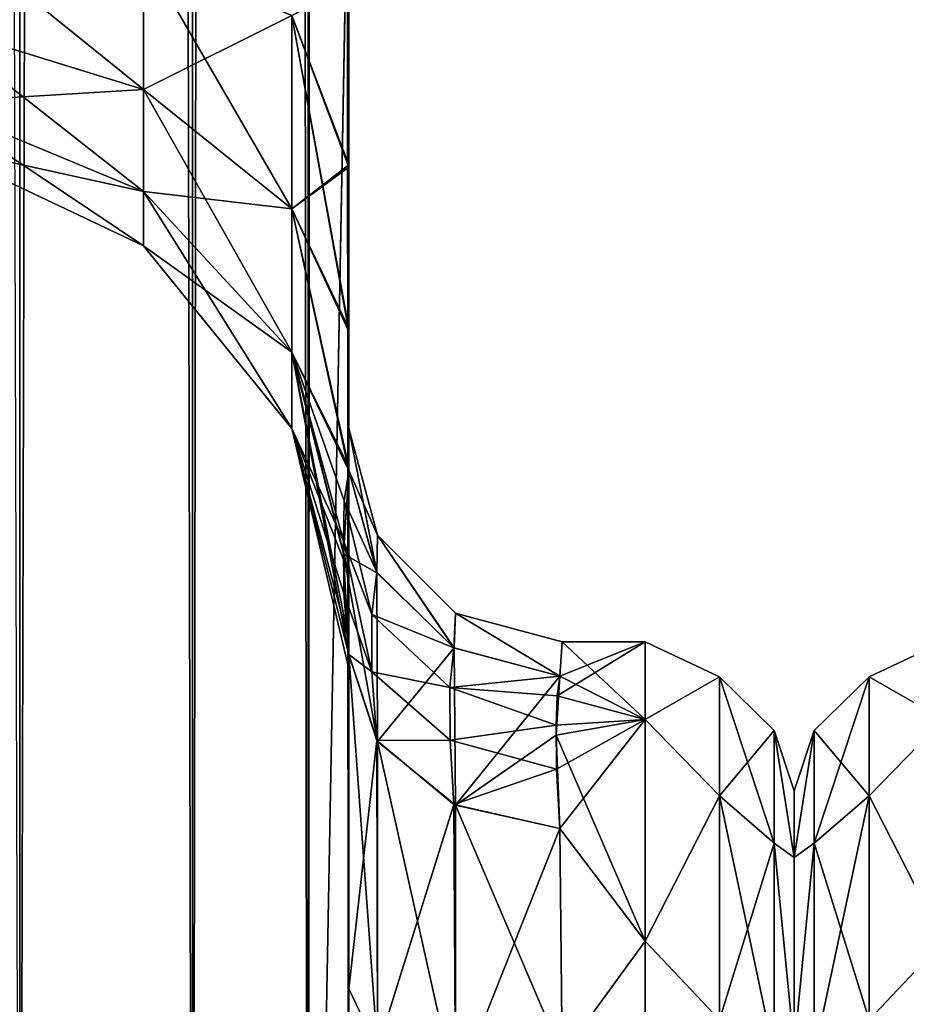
# Model space of a CAD drawing. Extents: x -23 to 470, y -1800 to 0.
# Tile 22 of 198: x 74 to 95, y -1757 to -1733. Entities that reach past the tile are written whole.
import ezdxf

# ---------------------------------------------------------------- set-up
doc = ezdxf.new("R2010")
doc.units = 0
doc.header["$LTSCALE"] = 66.825
for name, color, linetype in [('11', 7, 'CONTINUOUS'), ('124', 7, 'CONTINUOUS'), ('13', 7, 'CONTINUOUS'), ('19', 7, 'CONTINUOUS'), ('23', 7, 'CONTINUOUS'), ('47', 7, 'CONTINUOUS'), ('48', 7, 'CONTINUOUS'), ('55', 7, 'CONTINUOUS'), ('56', 7, 'CONTINUOUS'), ('57', 7, 'CONTINUOUS'), ('58', 7, 'CONTINUOUS'), ('63', 7, 'CONTINUOUS'), ('64', 7, 'CONTINUOUS'), ('78', 7, 'CONTINUOUS'), ('9', 7, 'CONTINUOUS')]:
    doc.layers.add(name, color=color, linetype=linetype)

msp = doc.modelspace()

# ---------------------------------------------------------------- linework, layer by layer
at = {"layer": '11', "linetype": 'CONTINUOUS'}
for points in [[(92, -1751.5, 0), (92, -1753.067, 7.855), (92, -1790.933, 7.854), (92, -1751.5, 0)], [(92, -1753.067, -7.854), (92, -1751.5, 0), (92, -1792.5, 0), (92, -1753.067, -7.854)], [(92, -1792.5, 0), (92, -1751.5, 0), (92, -1790.933, 7.854), (92, -1792.5, 0)], [(92, -1753.067, 7.855), (92, -1757.536, 14.522), (92, -1790.933, 7.854), (92, -1753.067, 7.855)], [(92, -1757.536, -14.522), (92, -1753.067, -7.854), (92, -1786.464, -14.522), (92, -1757.536, -14.522)], [(92, -1786.464, -14.522), (92, -1753.067, -7.854), (92, -1790.933, -7.855), (92, -1786.464, -14.522)], [(92, -1790.933, -7.855), (92, -1753.067, -7.854), (92, -1792.5, 0), (92, -1790.933, -7.855)]]:
    msp.add_3dface(points, dxfattribs=at)
at = {"layer": '124', "linetype": 'CONTINUOUS'}
for points in [[(95.5, -1749.827, 9.184), (95.5, -1748, 0), (93.752, -1748.825, 4.086), (95.5, -1749.827, 9.184)], [(95.5, -1748, 0), (95.5, -1749.827, -9.184), (93.752, -1748.825, -4.086), (95.5, -1748, 0)], [(95.5, -1748, 0), (93.752, -1748.825, -4.086), (93.752, -1748.825, 4.086), (95.5, -1748, 0)], [(92.469, -1750.088, 3.864), (92.469, -1752.731, 11.125), (93.752, -1748.825, 4.086), (92.469, -1750.088, 3.864)], [(93.752, -1748.825, -4.086), (92.469, -1750.088, 3.864), (93.752, -1748.825, 4.086), (93.752, -1748.825, -4.086)], [(93.752, -1751.621, -11.766), (92.469, -1750.088, -3.864), (93.752, -1748.825, -4.086), (93.752, -1751.621, -11.766)], [(92.469, -1750.088, -3.864), (92.469, -1750.088, 3.864), (93.752, -1748.825, -4.086), (92.469, -1750.088, -3.864)], [(93.752, -1748.825, 4.086), (92.469, -1752.731, 11.125), (93.752, -1751.621, 11.766), (93.752, -1748.825, 4.086)], [(95.5, -1749.827, 9.184), (93.752, -1748.825, 4.086), (93.752, -1751.621, 11.766), (95.5, -1749.827, 9.184)], [(95.5, -1749.827, -9.184), (93.752, -1751.621, -11.766), (93.752, -1748.825, -4.086), (95.5, -1749.827, -9.184)], [(95.5, -1755.029, 16.971), (95.5, -1749.827, 9.184), (93.752, -1751.621, 11.766), (95.5, -1755.029, 16.971)], [(95.5, -1749.827, -9.184), (95.5, -1755.029, -16.971), (93.752, -1751.621, -11.766), (95.5, -1749.827, -9.184)], [(92, -1753.067, -7.855), (92, -1751.5, 0), (92.469, -1750.088, -3.864), (92, -1753.067, -7.855)], [(92.469, -1752.731, -11.125), (92, -1753.067, -7.855), (92.469, -1750.088, -3.864), (92.469, -1752.731, -11.125)], [(92, -1751.5, 0), (92, -1753.067, 7.854), (92.469, -1750.088, 3.864), (92, -1751.5, 0)], [(92.469, -1750.088, -3.864), (92, -1751.5, 0), (92.469, -1750.088, 3.864), (92.469, -1750.088, -3.864)], [(92.469, -1750.088, 3.864), (92, -1753.067, 7.854), (92.469, -1752.731, 11.125), (92.469, -1750.088, 3.864)], [(92.469, -1752.731, -11.125), (92.469, -1750.088, -3.864), (93.752, -1751.621, -11.766), (92.469, -1752.731, -11.125)], [(92.469, -1752.731, 11.125), (92.469, -1757.698, 17.044), (93.752, -1751.621, 11.766), (92.469, -1752.731, 11.125)], [(93.752, -1756.874, -18.027), (92.469, -1752.731, -11.125), (93.752, -1751.621, -11.766), (93.752, -1756.874, -18.027)], [(93.752, -1751.621, 11.766), (92.469, -1757.698, 17.044), (93.752, -1756.874, 18.027), (93.752, -1751.621, 11.766)], [(95.5, -1755.029, 16.971), (93.752, -1751.621, 11.766), (93.752, -1756.874, 18.027), (95.5, -1755.029, 16.971)], [(95.5, -1755.029, -16.971), (93.752, -1756.874, -18.027), (93.752, -1751.621, -11.766), (95.5, -1755.029, -16.971)], [(92, -1757.536, -14.522), (92, -1753.067, -7.855), (92.469, -1752.731, -11.125), (92, -1757.536, -14.522)], [(92.469, -1757.698, -17.044), (92, -1757.536, -14.522), (92.469, -1752.731, -11.125), (92.469, -1757.698, -17.044)], [(92, -1753.067, 7.854), (92, -1757.536, 14.522), (92.469, -1752.731, 11.125), (92, -1753.067, 7.854)], [(92.469, -1752.731, 11.125), (92, -1757.536, 14.522), (92.469, -1757.698, 17.044), (92.469, -1752.731, 11.125)], [(92.469, -1757.698, -17.044), (92.469, -1752.731, -11.125), (93.752, -1756.874, -18.027), (92.469, -1757.698, -17.044)], [(95.5, -1762.816, 22.173), (95.5, -1755.029, 16.971), (93.752, -1756.874, 18.027), (95.5, -1762.816, 22.173)], [(95.5, -1755.029, -16.971), (95.5, -1762.816, -22.173), (93.752, -1756.874, -18.027), (95.5, -1755.029, -16.971)]]:
    msp.add_3dface(points, dxfattribs=at)
at = {"layer": '13', "linetype": 'CONTINUOUS'}
for points in [[(88.5, -1749.827, 9.184), (88.5, -1748, 0), (86.438, -1749.269, 7.699), (88.5, -1749.827, 9.184)], [(86.438, -1749.269, 7.699), (88.5, -1748, 0), (86.5, -1748.811, 6.186), (86.438, -1749.269, 7.699)], [(86.556, -1748, 0), (88.5, -1749.827, -9.184), (86.5, -1748.811, -6.186), (86.556, -1748, 0)], [(86.5, -1748.811, 6.186), (88.5, -1748, 0), (86.556, -1748, 0), (86.5, -1748.811, 6.186)], [(88.5, -1748, 0), (88.5, -1749.827, -9.184), (86.556, -1748, 0), (88.5, -1748, 0)], [(86.5, -1748.811, -6.186), (88.5, -1749.827, -9.184), (86.416, -1750.196, -10.029), (86.5, -1748.811, -6.186)], [(86.418, -1749.956, 9.491), (88.5, -1749.827, 9.184), (86.438, -1749.269, 7.699), (86.418, -1749.956, 9.491)], [(88.5, -1749.827, -9.184), (88.5, -1755.029, -16.971), (86.416, -1750.196, -10.029), (88.5, -1749.827, -9.184)], [(86.425, -1750.99, 11.601), (88.5, -1749.827, 9.184), (86.418, -1749.956, 9.491), (86.425, -1750.99, 11.601)], [(86.5, -1752.383, 13.826), (88.5, -1749.827, 9.184), (86.425, -1750.99, 11.601), (86.5, -1752.383, 13.826)], [(88.5, -1755.029, 16.971), (88.5, -1749.827, 9.184), (86.5, -1752.383, 13.826), (88.5, -1755.029, 16.971)], [(86.416, -1750.196, -10.029), (88.5, -1755.029, -16.971), (86.5, -1752.383, -13.826), (86.416, -1750.196, -10.029)], [(86.5, -1752.383, -13.826), (88.5, -1755.029, -16.971), (86.554, -1757.703, -19.277), (86.5, -1752.383, -13.826)], [(86.554, -1757.703, 19.277), (88.5, -1755.029, 16.971), (86.5, -1752.383, 13.826), (86.554, -1757.703, 19.277)], [(88.5, -1755.029, -16.971), (88.5, -1762.816, -22.173), (86.554, -1757.703, -19.277), (88.5, -1755.029, -16.971)], [(88.5, -1762.816, 22.173), (88.5, -1755.029, 16.971), (86.554, -1757.703, 19.277), (88.5, -1762.816, 22.173)]]:
    msp.add_3dface(points, dxfattribs=at)
at = {"layer": '19', "linetype": 'CONTINUOUS'}
for points in [[(73.834, -1780, -52.548), (69.05, -1780, -53.5), (73.834, -20, -52.548), (73.834, -1780, -52.548)], [(77.889, -1780, -49.839), (73.834, -1780, -52.548), (77.889, -20, -49.839), (77.889, -1780, -49.839)], [(77.889, -20, -49.839), (73.834, -1780, -52.548), (73.834, -20, -52.548), (77.889, -20, -49.839)], [(80.598, -1780, -45.784), (77.889, -1780, -49.839), (80.598, -20, -45.784), (80.598, -1780, -45.784)], [(80.598, -20, -45.784), (77.889, -1780, -49.839), (77.889, -20, -49.839), (80.598, -20, -45.784)], [(81.55, -20, -41), (81.55, -71.85, -41), (80.598, -1780, -45.784), (81.55, -20, -41)], [(81.55, -20, -41), (80.598, -1780, -45.784), (80.598, -20, -45.784), (81.55, -20, -41)], [(81.55, -71.85, -41), (81.55, -1728.15, -41), (80.598, -1780, -45.784), (81.55, -71.85, -41)], [(81.55, -1728.15, -41), (81.55, -1780, -41), (80.598, -1780, -45.784), (81.55, -1728.15, -41)]]:
    msp.add_3dface(points, dxfattribs=at)
at = {"layer": '23', "linetype": 'CONTINUOUS'}
for points in [[(69.05, -20, 53.5), (73.834, -1780, 52.548), (73.834, -20, 52.548), (69.05, -20, 53.5)], [(73.834, -1780, 52.548), (77.889, -1780, 49.839), (73.834, -20, 52.548), (73.834, -1780, 52.548)], [(73.834, -20, 52.548), (77.889, -1780, 49.839), (77.889, -20, 49.839), (73.834, -20, 52.548)], [(77.889, -1780, 49.839), (80.598, -1780, 45.784), (77.889, -20, 49.839), (77.889, -1780, 49.839)], [(77.889, -20, 49.839), (80.598, -1780, 45.784), (80.598, -20, 45.784), (77.889, -20, 49.839)], [(81.55, -1780, 41), (81.55, -1728.15, 41), (80.598, -20, 45.784), (81.55, -1780, 41)], [(80.598, -1780, 45.784), (81.55, -1780, 41), (80.598, -20, 45.784), (80.598, -1780, 45.784)]]:
    msp.add_3dface(points, dxfattribs=at)
at = {"layer": '47', "linetype": 'CONTINUOUS'}
for points in [[(71.721, -1730.992, 12.69), (71.721, -1733.492, 14.133), (76.739, -1731.818, 10.423), (71.721, -1730.992, 12.69)], [(71.721, -1733.492, 26.867), (71.721, -1730.992, 28.31), (76.739, -1735.043, 28.715), (71.721, -1733.492, 26.867)], [(71.721, -1730.992, 28.31), (76.739, -1731.818, 30.577), (76.739, -1735.043, 28.715), (71.721, -1730.992, 28.31)], [(71.721, -1733.492, 14.133), (76.739, -1735.043, 12.285), (76.739, -1731.818, 10.423), (71.721, -1733.492, 14.133)], [(80.212, -1733.306, 34.667), (80.212, -1737.841, 32.049), (76.739, -1731.818, 30.577), (80.212, -1733.306, 34.667)], [(76.739, -1731.818, 30.577), (80.212, -1737.841, 32.049), (76.739, -1735.043, 28.715), (76.739, -1731.818, 30.577)], [(76.739, -1735.043, 12.285), (80.212, -1733.306, 6.333), (76.739, -1731.818, 10.423), (76.739, -1735.043, 12.285)], [(81.55, -1732.578, 40.518), (81.55, -1736.807, 39.076), (80.212, -1733.306, 34.667), (81.55, -1732.578, 40.518)], [(81.55, -1736.863, 1.951), (81.55, -1732.609, 0.489), (80.212, -1733.306, 6.333), (81.55, -1736.863, 1.951)], [(80.212, -1737.841, 8.951), (80.212, -1733.306, 6.333), (76.739, -1735.043, 12.285), (80.212, -1737.841, 8.951)], [(80.212, -1737.841, 8.951), (81.55, -1736.863, 1.951), (80.212, -1733.306, 6.333), (80.212, -1737.841, 8.951)], [(81.55, -1736.807, 39.076), (81.55, -1740.654, 36.743), (80.212, -1733.306, 34.667), (81.55, -1736.807, 39.076)], [(80.212, -1733.306, 34.667), (81.55, -1740.654, 36.743), (80.212, -1737.841, 32.049), (80.212, -1733.306, 34.667)], [(71.721, -1733.492, 14.133), (71.721, -1735.347, 16.345), (76.739, -1735.043, 12.285), (71.721, -1733.492, 14.133)], [(71.721, -1735.347, 24.655), (71.721, -1733.492, 26.867), (76.739, -1737.437, 25.862), (71.721, -1735.347, 24.655)], [(71.721, -1733.492, 26.867), (76.739, -1735.043, 28.715), (76.739, -1737.437, 25.862), (71.721, -1733.492, 26.867)], [(71.721, -1735.347, 16.345), (76.739, -1737.437, 15.138), (76.739, -1735.043, 12.285), (71.721, -1735.347, 16.345)], [(80.212, -1737.841, 32.049), (80.212, -1741.207, 28.038), (76.739, -1735.043, 28.715), (80.212, -1737.841, 32.049)], [(76.739, -1735.043, 28.715), (80.212, -1741.207, 28.038), (76.739, -1737.437, 25.862), (76.739, -1735.043, 28.715)], [(76.739, -1737.437, 15.138), (80.212, -1737.841, 8.951), (76.739, -1735.043, 12.285), (76.739, -1737.437, 15.138)], [(71.721, -1735.347, 16.345), (71.721, -1736.335, 19.057), (76.739, -1737.437, 15.138), (71.721, -1735.347, 16.345)], [(71.721, -1736.335, 21.943), (71.721, -1735.347, 24.655), (76.739, -1738.711, 22.362), (71.721, -1736.335, 21.943)], [(71.721, -1735.347, 24.655), (76.739, -1737.437, 25.862), (76.739, -1738.711, 22.362), (71.721, -1735.347, 24.655)], [(71.721, -1736.335, 19.057), (71.721, -1736.335, 21.943), (76.739, -1738.711, 18.638), (71.721, -1736.335, 19.057)], [(71.721, -1736.335, 19.057), (76.739, -1738.711, 18.638), (76.739, -1737.437, 15.138), (71.721, -1736.335, 19.057)], [(71.721, -1736.335, 21.943), (76.739, -1738.711, 22.362), (76.739, -1738.711, 18.638), (71.721, -1736.335, 21.943)], [(81.55, -1740.718, 4.305), (81.55, -1736.863, 1.951), (80.212, -1737.841, 8.951), (81.55, -1740.718, 4.305)], [(80.212, -1741.207, 28.038), (80.212, -1742.997, 23.118), (76.739, -1737.437, 25.862), (80.212, -1741.207, 28.038)], [(76.739, -1737.437, 25.862), (80.212, -1742.997, 23.118), (76.739, -1738.711, 22.362), (76.739, -1737.437, 25.862)], [(80.212, -1741.207, 12.962), (80.212, -1737.841, 8.951), (76.739, -1737.437, 15.138), (80.212, -1741.207, 12.962)], [(76.739, -1738.711, 18.638), (80.212, -1741.207, 12.962), (76.739, -1737.437, 15.138), (76.739, -1738.711, 18.638)], [(81.55, -1743.98, 7.474), (81.55, -1740.718, 4.305), (80.212, -1737.841, 8.951), (81.55, -1743.98, 7.474)], [(80.212, -1741.207, 12.962), (81.55, -1743.98, 7.474), (80.212, -1737.841, 8.951), (80.212, -1741.207, 12.962)], [(81.55, -1740.654, 36.743), (81.55, -1743.902, 33.619), (80.212, -1737.841, 32.049), (81.55, -1740.654, 36.743)], [(80.212, -1737.841, 32.049), (81.55, -1743.902, 33.619), (80.212, -1741.207, 28.038), (80.212, -1737.841, 32.049)], [(80.212, -1742.997, 23.118), (80.212, -1742.997, 17.882), (76.739, -1738.711, 22.362), (80.212, -1742.997, 23.118)], [(80.212, -1742.997, 17.882), (80.212, -1741.207, 12.962), (76.739, -1738.711, 18.638), (80.212, -1742.997, 17.882)], [(76.739, -1738.711, 22.362), (80.212, -1742.997, 17.882), (76.739, -1738.711, 18.638), (76.739, -1738.711, 22.362)], [(81.441, -1744.692, 9.196), (81.55, -1743.98, 7.474), (80.212, -1741.207, 12.962), (81.441, -1744.692, 9.196)], [(81.55, -1743.902, 33.619), (81.55, -1746.388, 29.857), (80.212, -1741.207, 28.038), (81.55, -1743.902, 33.619)], [(81.55, -1746.388, 29.857), (81.55, -1747.986, 25.66), (80.212, -1741.207, 28.038), (81.55, -1746.388, 29.857)], [(80.212, -1741.207, 28.038), (81.55, -1747.986, 25.66), (80.212, -1742.997, 23.118), (80.212, -1741.207, 28.038)], [(81.427, -1745.632, 11.327), (81.441, -1744.692, 9.196), (80.212, -1741.207, 12.962), (81.427, -1745.632, 11.327)], [(80.212, -1742.997, 17.882), (81.427, -1745.632, 11.327), (80.212, -1741.207, 12.962), (80.212, -1742.997, 17.882)], [(81.55, -1747.986, 25.66), (81.55, -1748.636, 21.226), (80.212, -1742.997, 23.118), (81.55, -1747.986, 25.66)], [(81.55, -1748.636, 21.226), (81.55, -1748.298, 16.71), (80.212, -1742.997, 17.882), (81.55, -1748.636, 21.226)], [(80.212, -1742.997, 23.118), (81.55, -1748.636, 21.226), (80.212, -1742.997, 17.882), (80.212, -1742.997, 23.118)], [(81.55, -1748.298, 16.71), (81.432, -1746.866, 13.93), (80.212, -1742.997, 17.882), (81.55, -1748.298, 16.71)], [(81.432, -1746.866, 13.93), (81.427, -1745.632, 11.327), (80.212, -1742.997, 17.882), (81.432, -1746.866, 13.93)]]:
    msp.add_3dface(points, dxfattribs=at)
at = {"layer": '48', "linetype": 'CONTINUOUS'}
for points in [[(71.721, -1730.992, -28.31), (71.721, -1733.492, -26.867), (76.739, -1731.818, -30.577), (71.721, -1730.992, -28.31)], [(71.721, -1733.492, -14.133), (71.721, -1730.992, -12.69), (76.739, -1735.043, -12.285), (71.721, -1733.492, -14.133)], [(71.721, -1730.992, -12.69), (76.739, -1731.818, -10.423), (76.739, -1735.043, -12.285), (71.721, -1730.992, -12.69)], [(71.721, -1733.492, -26.867), (76.739, -1735.043, -28.715), (76.739, -1731.818, -30.577), (71.721, -1733.492, -26.867)], [(80.212, -1733.306, -6.333), (80.212, -1737.841, -8.951), (76.739, -1731.818, -10.423), (80.212, -1733.306, -6.333)], [(76.739, -1731.818, -10.423), (80.212, -1737.841, -8.951), (76.739, -1735.043, -12.285), (76.739, -1731.818, -10.423)], [(76.739, -1735.043, -28.715), (80.212, -1733.306, -34.667), (76.739, -1731.818, -30.577), (76.739, -1735.043, -28.715)], [(81.55, -1736.812, -39.073), (81.55, -1732.582, -40.517), (80.212, -1733.306, -34.667), (81.55, -1736.812, -39.073)], [(81.55, -1732.606, -0.488), (81.55, -1736.86, -1.949), (80.212, -1733.306, -6.333), (81.55, -1732.606, -0.488)], [(80.212, -1737.841, -32.049), (80.212, -1733.306, -34.667), (76.739, -1735.043, -28.715), (80.212, -1737.841, -32.049)], [(81.55, -1736.86, -1.949), (81.55, -1740.715, -4.303), (80.212, -1733.306, -6.333), (81.55, -1736.86, -1.949)], [(80.212, -1733.306, -6.333), (81.55, -1740.715, -4.303), (80.212, -1737.841, -8.951), (80.212, -1733.306, -6.333)], [(80.212, -1737.841, -32.049), (81.55, -1736.812, -39.073), (80.212, -1733.306, -34.667), (80.212, -1737.841, -32.049)], [(71.721, -1733.492, -26.867), (71.721, -1735.347, -24.655), (76.739, -1735.043, -28.715), (71.721, -1733.492, -26.867)], [(71.721, -1735.347, -16.345), (71.721, -1733.492, -14.133), (76.739, -1737.437, -15.138), (71.721, -1735.347, -16.345)], [(71.721, -1733.492, -14.133), (76.739, -1735.043, -12.285), (76.739, -1737.437, -15.138), (71.721, -1733.492, -14.133)], [(71.721, -1735.347, -24.655), (76.739, -1737.437, -25.862), (76.739, -1735.043, -28.715), (71.721, -1735.347, -24.655)], [(80.212, -1737.841, -8.951), (80.212, -1741.207, -12.962), (76.739, -1735.043, -12.285), (80.212, -1737.841, -8.951)], [(76.739, -1735.043, -12.285), (80.212, -1741.207, -12.962), (76.739, -1737.437, -15.138), (76.739, -1735.043, -12.285)], [(76.739, -1737.437, -25.862), (80.212, -1737.841, -32.049), (76.739, -1735.043, -28.715), (76.739, -1737.437, -25.862)], [(71.721, -1735.347, -24.655), (71.721, -1736.335, -21.943), (76.739, -1737.437, -25.862), (71.721, -1735.347, -24.655)], [(71.721, -1736.335, -19.057), (71.721, -1735.347, -16.345), (76.739, -1738.711, -18.638), (71.721, -1736.335, -19.057)], [(71.721, -1735.347, -16.345), (76.739, -1737.437, -15.138), (76.739, -1738.711, -18.638), (71.721, -1735.347, -16.345)], [(71.721, -1736.335, -21.943), (71.721, -1736.335, -19.057), (76.739, -1738.711, -22.362), (71.721, -1736.335, -21.943)], [(71.721, -1736.335, -21.943), (76.739, -1738.711, -22.362), (76.739, -1737.437, -25.862), (71.721, -1736.335, -21.943)], [(71.721, -1736.335, -19.057), (76.739, -1738.711, -18.638), (76.739, -1738.711, -22.362), (71.721, -1736.335, -19.057)], [(81.55, -1740.659, -36.739), (81.55, -1736.812, -39.073), (80.212, -1737.841, -32.049), (81.55, -1740.659, -36.739)], [(80.212, -1741.207, -12.962), (80.212, -1742.997, -17.882), (76.739, -1737.437, -15.138), (80.212, -1741.207, -12.962)], [(76.739, -1737.437, -15.138), (80.212, -1742.997, -17.882), (76.739, -1738.711, -18.638), (76.739, -1737.437, -15.138)], [(80.212, -1741.207, -28.038), (80.212, -1737.841, -32.049), (76.739, -1737.437, -25.862), (80.212, -1741.207, -28.038)], [(76.739, -1738.711, -22.362), (80.212, -1741.207, -28.038), (76.739, -1737.437, -25.862), (76.739, -1738.711, -22.362)], [(81.55, -1740.715, -4.303), (81.55, -1743.98, -7.473), (80.212, -1737.841, -8.951), (81.55, -1740.715, -4.303)], [(80.212, -1737.841, -8.951), (81.55, -1743.98, -7.473), (80.212, -1741.207, -12.962), (80.212, -1737.841, -8.951)], [(81.55, -1743.907, -33.614), (81.55, -1740.659, -36.739), (80.212, -1737.841, -32.049), (81.55, -1743.907, -33.614)], [(80.212, -1741.207, -28.038), (81.55, -1743.907, -33.614), (80.212, -1737.841, -32.049), (80.212, -1741.207, -28.038)], [(80.212, -1742.997, -17.882), (80.212, -1742.997, -23.118), (76.739, -1738.711, -18.638), (80.212, -1742.997, -17.882)], [(80.212, -1742.997, -23.118), (80.212, -1741.207, -28.038), (76.739, -1738.711, -22.362), (80.212, -1742.997, -23.118)], [(76.739, -1738.711, -18.638), (80.212, -1742.997, -23.118), (76.739, -1738.711, -22.362), (76.739, -1738.711, -18.638)], [(81.55, -1743.98, -7.473), (81.426, -1745.935, -11.985), (80.212, -1741.207, -12.962), (81.55, -1743.98, -7.473)], [(81.426, -1745.935, -11.985), (81.55, -1748.297, -16.708), (80.212, -1741.207, -12.962), (81.426, -1745.935, -11.985)], [(80.212, -1741.207, -12.962), (81.55, -1748.297, -16.708), (80.212, -1742.997, -17.882), (80.212, -1741.207, -12.962)], [(81.55, -1746.391, -29.85), (81.55, -1743.907, -33.614), (80.212, -1741.207, -28.038), (81.55, -1746.391, -29.85)], [(80.212, -1742.997, -23.118), (81.55, -1746.391, -29.85), (80.212, -1741.207, -28.038), (80.212, -1742.997, -23.118)], [(81.55, -1748.297, -16.708), (81.55, -1748.636, -21.217), (80.212, -1742.997, -17.882), (81.55, -1748.297, -16.708)], [(81.55, -1748.636, -21.217), (81.55, -1747.989, -25.651), (80.212, -1742.997, -23.118), (81.55, -1748.636, -21.217)], [(80.212, -1742.997, -17.882), (81.55, -1748.636, -21.217), (80.212, -1742.997, -23.118), (80.212, -1742.997, -17.882)], [(81.55, -1747.989, -25.651), (81.55, -1746.391, -29.85), (80.212, -1742.997, -23.118), (81.55, -1747.989, -25.651)]]:
    msp.add_3dface(points, dxfattribs=at)
at = {"layer": '55', "linetype": 'CONTINUOUS'}
for points in [[(81.55, -1756.146, -24.276), (81.55, -1748.297, -16.708), (82.221, -1757.552, -22.213), (81.55, -1756.146, -24.276)], [(81.55, -1748.297, -16.708), (82.221, -1750.341, -15.266), (82.221, -1757.552, -22.213), (81.55, -1748.297, -16.708)], [(82.221, -1750.341, -15.266), (84.055, -1751.838, -14.211), (84.055, -1758.551, -20.678), (82.221, -1750.341, -15.266)], [(82.221, -1757.552, -22.213), (82.221, -1750.341, -15.266), (84.055, -1758.551, -20.678), (82.221, -1757.552, -22.213)], [(86.5, -1752.383, -13.826), (86.554, -1757.703, -19.277), (84.055, -1751.838, -14.211), (86.5, -1752.383, -13.826)], [(84.055, -1751.838, -14.211), (86.554, -1757.703, -19.277), (84.055, -1758.551, -20.678), (84.055, -1751.838, -14.211)], [(81.55, -1766.309, -28.436), (81.55, -1756.146, -24.276), (82.221, -1757.552, -22.213), (81.55, -1766.309, -28.436)]]:
    msp.add_3dface(points, dxfattribs=at)
at = {"layer": '56', "linetype": 'CONTINUOUS'}
for points in [[(81.55, -1748.298, 16.71), (81.55, -1756.145, 24.276), (82.205, -1750.319, 15.281), (81.55, -1748.298, 16.71)], [(82.205, -1750.319, 15.281), (81.55, -1756.145, 24.276), (82.221, -1757.552, 22.213), (82.205, -1750.319, 15.281)], [(84.013, -1751.818, 14.225), (82.205, -1750.319, 15.281), (82.221, -1757.552, 22.213), (84.013, -1751.818, 14.225)], [(84.013, -1751.818, 14.225), (82.221, -1757.552, 22.213), (84.055, -1758.551, 20.678), (84.013, -1751.818, 14.225)], [(86.5, -1752.383, 13.826), (84.013, -1751.818, 14.225), (84.055, -1758.551, 20.678), (86.5, -1752.383, 13.826)], [(86.554, -1757.703, 19.277), (86.5, -1752.383, 13.826), (84.055, -1758.551, 20.678), (86.554, -1757.703, 19.277)], [(81.55, -1756.145, 24.276), (81.55, -1766.309, 28.436), (82.221, -1757.552, 22.213), (81.55, -1756.145, 24.276)]]:
    msp.add_3dface(points, dxfattribs=at)
at = {"layer": '57', "linetype": 'CONTINUOUS'}
for points in [[(81.55, -1743.98, -7.473), (81.55, -1742.999, 0), (82.221, -1745.502), (81.55, -1743.98, -7.473)], [(81.55, -1742.999, 0), (81.55, -1743.98, 7.474), (82.205, -1746.371, 6.836), (81.55, -1742.999, 0)], [(82.221, -1745.502), (81.55, -1742.999, 0), (82.205, -1746.371, 6.836), (82.221, -1745.502)], [(82.212, -1746.381, -6.834), (81.55, -1743.98, -7.473), (82.221, -1745.502), (82.212, -1746.381, -6.834)], [(84.013, -1748.143, 6.364), (82.221, -1745.502), (82.205, -1746.371, 6.836), (84.013, -1748.143, 6.364)], [(84.021, -1748.147, -6.363), (82.212, -1746.381, -6.834), (82.221, -1745.502), (84.021, -1748.147, -6.363)], [(84.054, -1747.332), (84.021, -1748.147, -6.363), (82.221, -1745.502), (84.054, -1747.332)], [(84.054, -1747.332), (82.221, -1745.502), (84.013, -1748.143, 6.364), (84.054, -1747.332)], [(86.5, -1748.811, 6.186), (84.054, -1747.332), (84.013, -1748.143, 6.364), (86.5, -1748.811, 6.186)], [(86.5, -1748.811, -6.186), (84.021, -1748.147, -6.363), (84.054, -1747.332), (86.5, -1748.811, -6.186)], [(86.5, -1748.811, 6.186), (86.556, -1748, 0), (84.054, -1747.332), (86.5, -1748.811, 6.186)], [(86.556, -1748, 0), (86.5, -1748.811, -6.186), (84.054, -1747.332), (86.556, -1748, 0)]]:
    msp.add_3dface(points, dxfattribs=at)
at = {"layer": '58', "linetype": 'CONTINUOUS'}
for points in [[(88.5, -1749.827, -9.184), (88.5, -1748, 0), (90.248, -1748.825, -4.086), (88.5, -1749.827, -9.184)], [(88.5, -1748, 0), (88.5, -1749.827, 9.184), (90.248, -1748.825, 4.086), (88.5, -1748, 0)], [(88.5, -1748, 0), (90.248, -1748.825, 4.086), (90.248, -1748.825, -4.086), (88.5, -1748, 0)], [(88.5, -1749.827, -9.184), (90.248, -1748.825, -4.086), (90.248, -1751.621, -11.766), (88.5, -1749.827, -9.184)], [(88.5, -1749.827, 9.184), (90.248, -1751.621, 11.766), (90.248, -1748.825, 4.086), (88.5, -1749.827, 9.184)], [(91.531, -1750.088, 3.864), (91.531, -1750.088, -3.864), (90.248, -1748.825, 4.086), (91.531, -1750.088, 3.864)], [(90.248, -1751.621, 11.766), (91.531, -1750.088, 3.864), (90.248, -1748.825, 4.086), (90.248, -1751.621, 11.766)], [(91.531, -1750.088, -3.864), (91.531, -1752.731, -11.125), (90.248, -1748.825, -4.086), (91.531, -1750.088, -3.864)], [(90.248, -1748.825, 4.086), (91.531, -1750.088, -3.864), (90.248, -1748.825, -4.086), (90.248, -1748.825, 4.086)], [(90.248, -1748.825, -4.086), (91.531, -1752.731, -11.125), (90.248, -1751.621, -11.766), (90.248, -1748.825, -4.086)], [(88.5, -1755.029, -16.971), (88.5, -1749.827, -9.184), (90.248, -1751.621, -11.766), (88.5, -1755.029, -16.971)], [(88.5, -1749.827, 9.184), (88.5, -1755.029, 16.971), (90.248, -1751.621, 11.766), (88.5, -1749.827, 9.184)], [(91.531, -1752.731, 11.125), (91.531, -1750.088, 3.864), (90.248, -1751.621, 11.766), (91.531, -1752.731, 11.125)], [(92, -1753.067, 7.855), (92, -1751.5, 0), (91.531, -1750.088, 3.864), (92, -1753.067, 7.855)], [(91.531, -1752.731, 11.125), (92, -1753.067, 7.855), (91.531, -1750.088, 3.864), (91.531, -1752.731, 11.125)], [(92, -1751.5, 0), (92, -1753.067, -7.854), (91.531, -1750.088, -3.864), (92, -1751.5, 0)], [(91.531, -1750.088, 3.864), (92, -1751.5, 0), (91.531, -1750.088, -3.864), (91.531, -1750.088, 3.864)], [(91.531, -1750.088, -3.864), (92, -1753.067, -7.854), (91.531, -1752.731, -11.125), (91.531, -1750.088, -3.864)], [(88.5, -1755.029, -16.971), (90.248, -1751.621, -11.766), (90.248, -1756.874, -18.027), (88.5, -1755.029, -16.971)], [(88.5, -1755.029, 16.971), (90.248, -1756.874, 18.027), (90.248, -1751.621, 11.766), (88.5, -1755.029, 16.971)], [(90.248, -1756.874, 18.027), (91.531, -1752.731, 11.125), (90.248, -1751.621, 11.766), (90.248, -1756.874, 18.027)], [(91.531, -1752.731, -11.125), (91.531, -1757.698, -17.044), (90.248, -1751.621, -11.766), (91.531, -1752.731, -11.125)], [(90.248, -1751.621, -11.766), (91.531, -1757.698, -17.044), (90.248, -1756.874, -18.027), (90.248, -1751.621, -11.766)], [(91.531, -1757.698, 17.044), (91.531, -1752.731, 11.125), (90.248, -1756.874, 18.027), (91.531, -1757.698, 17.044)], [(92, -1757.536, 14.522), (92, -1753.067, 7.855), (91.531, -1752.731, 11.125), (92, -1757.536, 14.522)], [(91.531, -1757.698, 17.044), (92, -1757.536, 14.522), (91.531, -1752.731, 11.125), (91.531, -1757.698, 17.044)], [(92, -1753.067, -7.854), (92, -1757.536, -14.522), (91.531, -1752.731, -11.125), (92, -1753.067, -7.854)], [(91.531, -1752.731, -11.125), (92, -1757.536, -14.522), (91.531, -1757.698, -17.044), (91.531, -1752.731, -11.125)], [(88.5, -1762.816, -22.173), (88.5, -1755.029, -16.971), (90.248, -1756.874, -18.027), (88.5, -1762.816, -22.173)], [(88.5, -1755.029, 16.971), (88.5, -1762.816, 22.173), (90.248, -1756.874, 18.027), (88.5, -1755.029, 16.971)]]:
    msp.add_3dface(points, dxfattribs=at)
at = {"layer": '63', "linetype": 'CONTINUOUS'}
for points in [[(81.55, -1743.98, 7.474), (81.441, -1744.692, 9.196), (82.205, -1746.371, 6.836), (81.55, -1743.98, 7.474)], [(81.441, -1744.692, 9.196), (81.427, -1745.632, 11.327), (82.091, -1747.362, 9.769), (81.441, -1744.692, 9.196)], [(82.205, -1746.371, 6.836), (81.441, -1744.692, 9.196), (82.091, -1747.362, 9.769), (82.205, -1746.371, 6.836)], [(81.427, -1745.632, 11.327), (81.432, -1746.866, 13.93), (82.093, -1748.704, 12.639), (81.427, -1745.632, 11.327)], [(82.091, -1747.362, 9.769), (81.427, -1745.632, 11.327), (82.093, -1748.704, 12.639), (82.091, -1747.362, 9.769)], [(84.013, -1748.143, 6.364), (82.205, -1746.371, 6.836), (82.091, -1747.362, 9.769), (84.013, -1748.143, 6.364)], [(81.432, -1746.866, 13.93), (81.55, -1748.298, 16.71), (82.093, -1748.704, 12.639), (81.432, -1746.866, 13.93)], [(84.013, -1748.143, 6.364), (82.091, -1747.362, 9.769), (83.923, -1749.072, 9.104), (84.013, -1748.143, 6.364)], [(82.091, -1747.362, 9.769), (82.093, -1748.704, 12.639), (83.923, -1749.072, 9.104), (82.091, -1747.362, 9.769)], [(86.5, -1748.811, 6.186), (84.013, -1748.143, 6.364), (83.923, -1749.072, 9.104), (86.5, -1748.811, 6.186)], [(82.093, -1748.704, 12.639), (81.55, -1748.298, 16.71), (82.205, -1750.319, 15.281), (82.093, -1748.704, 12.639)], [(82.093, -1748.704, 12.639), (82.205, -1750.319, 15.281), (83.925, -1750.31, 11.754), (82.093, -1748.704, 12.639)], [(83.923, -1749.072, 9.104), (82.093, -1748.704, 12.639), (83.925, -1750.31, 11.754), (83.923, -1749.072, 9.104)], [(86.438, -1749.269, 7.699), (86.5, -1748.811, 6.186), (83.923, -1749.072, 9.104), (86.438, -1749.269, 7.699)], [(86.418, -1749.956, 9.491), (86.438, -1749.269, 7.699), (83.923, -1749.072, 9.104), (86.418, -1749.956, 9.491)], [(86.418, -1749.956, 9.491), (83.923, -1749.072, 9.104), (83.925, -1750.31, 11.754), (86.418, -1749.956, 9.491)], [(86.425, -1750.99, 11.601), (86.418, -1749.956, 9.491), (83.925, -1750.31, 11.754), (86.425, -1750.99, 11.601)], [(83.925, -1750.31, 11.754), (82.205, -1750.319, 15.281), (84.013, -1751.818, 14.225), (83.925, -1750.31, 11.754)], [(86.425, -1750.99, 11.601), (83.925, -1750.31, 11.754), (84.013, -1751.818, 14.225), (86.425, -1750.99, 11.601)], [(86.5, -1752.383, 13.826), (86.425, -1750.99, 11.601), (84.013, -1751.818, 14.225), (86.5, -1752.383, 13.826)]]:
    msp.add_3dface(points, dxfattribs=at)
at = {"layer": '64', "linetype": 'CONTINUOUS'}
for points in [[(81.426, -1745.935, -11.985), (81.55, -1743.98, -7.473), (82.212, -1746.381, -6.834), (81.426, -1745.935, -11.985)], [(81.55, -1748.297, -16.708), (81.426, -1745.935, -11.985), (82.221, -1750.341, -15.266), (81.55, -1748.297, -16.708)], [(82.221, -1750.341, -15.266), (81.426, -1745.935, -11.985), (82.212, -1746.381, -6.834), (82.221, -1750.341, -15.266)], [(84.021, -1748.147, -6.363), (82.221, -1750.341, -15.266), (82.212, -1746.381, -6.834), (84.021, -1748.147, -6.363)], [(84.055, -1751.838, -14.211), (82.221, -1750.341, -15.266), (84.021, -1748.147, -6.363), (84.055, -1751.838, -14.211)], [(86.5, -1748.811, -6.186), (84.055, -1751.838, -14.211), (84.021, -1748.147, -6.363), (86.5, -1748.811, -6.186)], [(86.5, -1748.811, -6.186), (86.416, -1750.196, -10.029), (84.055, -1751.838, -14.211), (86.5, -1748.811, -6.186)], [(86.416, -1750.196, -10.029), (86.5, -1752.383, -13.826), (84.055, -1751.838, -14.211), (86.416, -1750.196, -10.029)]]:
    msp.add_3dface(points, dxfattribs=at)
at = {"layer": '78', "linetype": 'CONTINUOUS'}
for points in [[(92, -1751.5, 0), (92, -1753.067, -7.855), (92, -1790.933, -7.854), (92, -1751.5, 0)], [(92, -1753.067, 7.854), (92, -1751.5, 0), (92, -1792.5, 0), (92, -1753.067, 7.854)], [(92, -1792.5, 0), (92, -1751.5, 0), (92, -1790.933, -7.854), (92, -1792.5, 0)], [(92, -1753.067, -7.855), (92, -1757.536, -14.522), (92, -1790.933, -7.854), (92, -1753.067, -7.855)], [(92, -1757.536, 14.522), (92, -1753.067, 7.854), (92, -1786.464, 14.522), (92, -1757.536, 14.522)], [(92, -1786.464, 14.522), (92, -1753.067, 7.854), (92, -1790.933, 7.855), (92, -1786.464, 14.522)], [(92, -1790.933, 7.855), (92, -1753.067, 7.854), (92, -1792.5, 0), (92, -1790.933, 7.855)]]:
    msp.add_3dface(points, dxfattribs=at)
at = {"layer": '9', "linetype": 'CONTINUOUS'}
for points in [[(81.55, -1732.609, 0.489), (81.55, -1742.999, 0), (81.55, -1728.15), (81.55, -1732.609, 0.489)], [(81.55, -1728.15), (81.55, -1742.999, 0), (81.55, -1732.606, -0.488), (81.55, -1728.15)], [(81.55, -1780, 41), (81.55, -1782.865, 40.431), (81.55, -1728.15, 41), (81.55, -1780, 41)], [(81.55, -1728.15, 41), (81.55, -1782.865, 40.431), (81.55, -1732.578, 40.518), (81.55, -1728.15, 41)], [(81.55, -1728.15, -41), (81.55, -1732.582, -40.517), (81.55, -1780, -41), (81.55, -1728.15, -41)], [(81.55, -1782.865, 40.431), (81.55, -1783.734, 40), (81.55, -1732.578, 40.518), (81.55, -1782.865, 40.431)], [(81.55, -1732.578, 40.518), (81.55, -1783.734, 40), (81.55, -1736.807, 39.076), (81.55, -1732.578, 40.518)], [(81.55, -1732.582, -40.517), (81.55, -1736.812, -39.073), (81.55, -1782.865, -40.431), (81.55, -1732.582, -40.517)], [(81.55, -1780, -41), (81.55, -1732.582, -40.517), (81.55, -1782.865, -40.431), (81.55, -1780, -41)], [(81.55, -1732.606, -0.488), (81.55, -1742.999, 0), (81.55, -1736.86, -1.949), (81.55, -1732.606, -0.488)], [(81.55, -1736.863, 1.951), (81.55, -1742.999, 0), (81.55, -1732.609, 0.489), (81.55, -1736.863, 1.951)], [(81.55, -1785.305, 38.801), (81.55, -1786.5, 37.234), (81.55, -1736.807, 39.076), (81.55, -1785.305, 38.801)], [(81.55, -1736.807, 39.076), (81.55, -1786.5, 37.234), (81.55, -1740.654, 36.743), (81.55, -1736.807, 39.076)], [(81.55, -1783.734, 40), (81.55, -1785.305, 38.801), (81.55, -1736.807, 39.076), (81.55, -1783.734, 40)], [(81.55, -1736.812, -39.073), (81.55, -1740.659, -36.739), (81.55, -1785.305, -38.801), (81.55, -1736.812, -39.073)], [(81.55, -1782.865, -40.431), (81.55, -1736.812, -39.073), (81.55, -1783.734, -40), (81.55, -1782.865, -40.431)], [(81.55, -1783.734, -40), (81.55, -1736.812, -39.073), (81.55, -1785.305, -38.801), (81.55, -1783.734, -40)], [(81.55, -1736.86, -1.949), (81.55, -1742.999, 0), (81.55, -1740.715, -4.303), (81.55, -1736.86, -1.949)], [(81.55, -1740.718, 4.305), (81.55, -1742.999, 0), (81.55, -1736.863, 1.951), (81.55, -1740.718, 4.305)], [(81.55, -1786.5, 37.234), (81.55, -1786.933, 36.36), (81.55, -1740.654, 36.743), (81.55, -1786.5, 37.234)], [(81.55, -1740.654, 36.743), (81.55, -1786.933, 36.36), (81.55, -1743.902, 33.619), (81.55, -1740.654, 36.743)], [(81.55, -1740.659, -36.739), (81.55, -1743.907, -33.614), (81.55, -1786.933, -36.36), (81.55, -1740.659, -36.739)], [(81.55, -1785.305, -38.801), (81.55, -1740.659, -36.739), (81.55, -1786.5, -37.234), (81.55, -1785.305, -38.801)], [(81.55, -1786.5, -37.234), (81.55, -1740.659, -36.739), (81.55, -1786.933, -36.36), (81.55, -1786.5, -37.234)], [(81.55, -1742.999, 0), (81.55, -1743.98, -7.473), (81.55, -1740.715, -4.303), (81.55, -1742.999, 0)], [(81.55, -1743.98, 7.474), (81.55, -1742.999, 0), (81.55, -1740.718, 4.305), (81.55, -1743.98, 7.474)], [(81.55, -1786.933, 36.36), (81.55, -1787.5, 33.5), (81.55, -1743.902, 33.619), (81.55, -1786.933, 36.36)], [(81.55, -1743.902, 33.619), (81.55, -1787.5, 33.5), (81.55, -1746.388, 29.857), (81.55, -1743.902, 33.619)], [(81.55, -1743.907, -33.614), (81.55, -1746.391, -29.85), (81.55, -1787.5, -33.5), (81.55, -1743.907, -33.614)], [(81.55, -1786.933, -36.36), (81.55, -1743.907, -33.614), (81.55, -1787.5, -33.5), (81.55, -1786.933, -36.36)], [(81.55, -1746.388, 29.857), (81.55, -1787.5, 33.5), (81.55, -1777.301, 28.507), (81.55, -1746.388, 29.857)], [(81.55, -1747.986, 25.66), (81.55, -1746.388, 29.857), (81.55, -1766.309, 28.436), (81.55, -1747.986, 25.66)], [(81.55, -1766.309, 28.436), (81.55, -1746.388, 29.857), (81.55, -1777.301, 28.507), (81.55, -1766.309, 28.436)], [(81.55, -1746.391, -29.85), (81.55, -1747.989, -25.651), (81.55, -1766.309, -28.436), (81.55, -1746.391, -29.85)], [(81.55, -1787.5, -33.5), (81.55, -1746.391, -29.85), (81.55, -1777.301, -28.507), (81.55, -1787.5, -33.5)], [(81.55, -1777.301, -28.507), (81.55, -1746.391, -29.85), (81.55, -1766.309, -28.436), (81.55, -1777.301, -28.507)], [(81.55, -1748.636, 21.226), (81.55, -1747.986, 25.66), (81.55, -1756.145, 24.276), (81.55, -1748.636, 21.226)], [(81.55, -1756.145, 24.276), (81.55, -1747.986, 25.66), (81.55, -1766.309, 28.436), (81.55, -1756.145, 24.276)], [(81.55, -1747.989, -25.651), (81.55, -1748.636, -21.217), (81.55, -1756.146, -24.276), (81.55, -1747.989, -25.651)], [(81.55, -1766.309, -28.436), (81.55, -1747.989, -25.651), (81.55, -1756.146, -24.276), (81.55, -1766.309, -28.436)], [(81.55, -1748.636, -21.217), (81.55, -1748.297, -16.708), (81.55, -1756.146, -24.276), (81.55, -1748.636, -21.217)], [(81.55, -1748.298, 16.71), (81.55, -1748.636, 21.226), (81.55, -1756.145, 24.276), (81.55, -1748.298, 16.71)]]:
    msp.add_3dface(points, dxfattribs=at)

doc.saveas('drawing.dxf')
